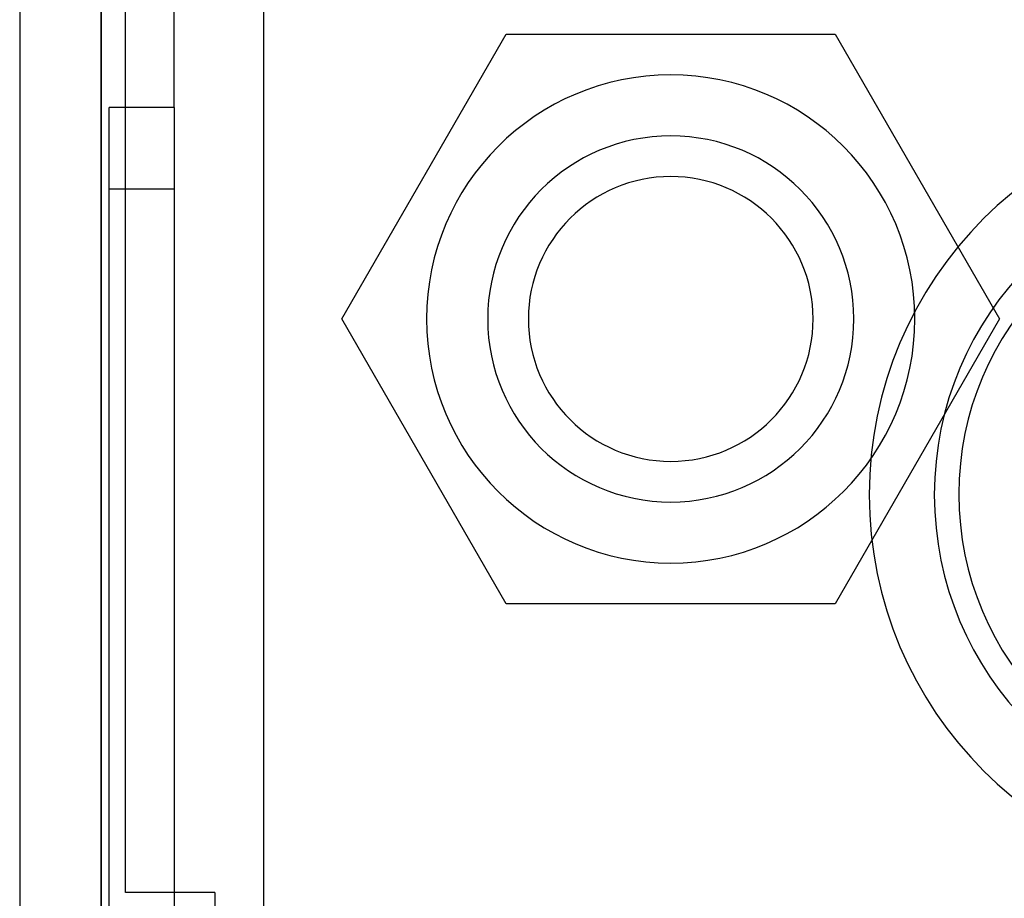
# Model space of a CAD drawing. Header units: millimetres. Extents: x 0 to 93, y 0 to 191.
# Tile 93 of 148: x 0 to 12, y 173 to 184. Entities that reach past the tile are written whole.
import ezdxf

# ---------------------------------------------------------------- set-up
doc = ezdxf.new("R2010")
doc.units = ezdxf.units.MM
doc.layers.add('MAIN-1', color=7, linetype='Continuous')
doc.layers.add('MAIN-2', color=7, linetype='Continuous')

msp = doc.modelspace()

# ---------------------------------------------------------------- linework, layer by layer
at = {"layer": 'MAIN-1'}
for p, q in [((1.9, 183.1), (1.9, 188.1)), ((0, 187.5), (0, 5)), ((1, 187.5), (1, 5)), ((1.3, 183.1), (1.3, 186.837)), ((1.9, 183.1), (1.1, 183.1)), ((1.1, 16.6), (1.1, 183.1)), ((1.9, 183.1), (1.9, 16.6))]:
    msp.add_line(p, q, dxfattribs=at)
for centre, radius, start, end in [((15.24, 178.34), 4, 90, 270), ((15.234, 178.346), 3.693, 90, 180), ((15.234, 178.346), 3.693, 180, 270)]:
    msp.add_arc(centre, radius, start, end, dxfattribs=at)
at = {"layer": 'MAIN-2'}
for p, q in [((1, 0), (1, 187.5)), ((3, 14.8), (3, 185)), ((3.959, 180.5), (5.98, 184)), ((5.98, 184), (5.98, 184)), ((5.98, 184), (10.021, 184)), ((10.021, 184), (10.021, 184)), ((10.021, 184), (12.042, 180.5)), ((8.001, 183.5), (8.001, 183.5)), ((8.001, 183.5), (8.001, 183.5)), ((1.1, 183.1), (1.1, 183.1)), ((1.3, 173.45), (1.3, 183.1)), ((1.9, 183.1), (1.9, 183.1)), ((1.9, 183.1), (1.9, 16.6)), ((1.9, 183.1), (1.9, 183.1)), ((8.001, 182.75), (8.001, 182.75)), ((8.001, 182.75), (8.001, 182.75)), ((8.001, 182.25), (8.001, 182.25)), ((1.1, 182.1), (1.9, 182.1)), ((5.98, 177), (3.959, 180.5)), ((3.959, 180.5), (3.959, 180.5)), ((12.042, 180.5), (10.021, 177)), ((12.042, 180.5), (12.042, 180.5)), ((8.001, 178.75), (8.001, 178.75)), ((8.001, 178.25), (8.001, 178.25)), ((8.001, 178.25), (8.001, 178.25)), ((8.001, 177.5), (8.001, 177.5)), ((8.001, 177.5), (8.001, 177.5)), ((10.021, 177), (5.98, 177)), ((5.98, 177), (5.98, 177)), ((10.021, 177), (10.021, 177)), ((2.4, 173.45), (1.3, 173.45)), ((1.3, 173.45), (1.3, 173.45)), ((2.4, 173.45), (2.4, 167.05)), ((2.4, 173.45), (2.4, 173.45))]:
    msp.add_line(p, q, dxfattribs=at)
for centre, radius, start, end in [((8.001, 180.5), 3, 90, 270), ((8.001, 180.5), 3, 90, 270), ((8.001, 180.5), 3, 270, 90), ((8.001, 180.5), 3, 270, 90), ((15.24, 178.34), 4.8, 90, 270), ((8.001, 180.5), 2.25, 90, 270), ((8.001, 180.5), 2.25, 90, 270), ((8.001, 180.5), 2.25, 270, 90), ((8.001, 180.5), 2.25, 270, 90), ((8.001, 180.5), 1.75, 90, 270), ((8.001, 180.5), 1.75, 270, 90)]:
    msp.add_arc(centre, radius, start, end, dxfattribs=at)

doc.saveas('drawing.dxf')
